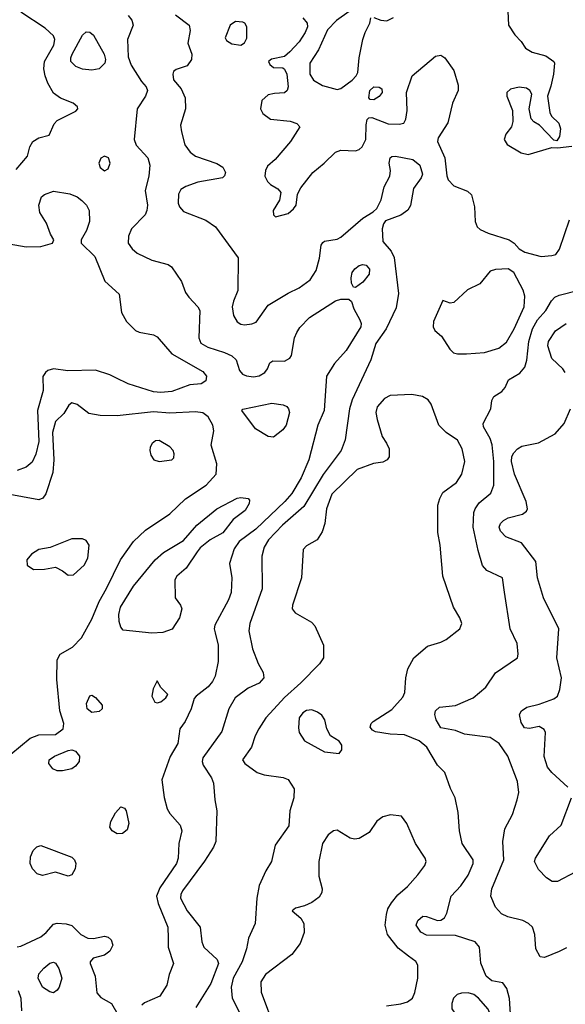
# Model space of a CAD drawing. Extents: x 1173029 to 1307123, y 522559 to 678521.
# Tile 172 of 256: x 1231169 to 1234169, y 576831 to 582245. Entities that reach past the tile are written whole.
import ezdxf

# ---------------------------------------------------------------- set-up
doc = ezdxf.new("R2010")
doc.units = 0

msp = doc.modelspace()

# ---------------------------------------------------------------- linework, layer by layer
at = {"layer": '0CON10XD'}
for points in [[(1231149.8, 581420.2), (1231212, 581495), (1231224, 581545), (1231242, 581575), (1231275, 581595.6), (1231330.8, 581609.2), (1231358.8, 581671.2), (1231375, 581690), (1231477.8, 581742.2), (1231488, 581755), (1231486, 581765), (1231463.8, 581785), (1231394, 581814), (1231355, 581841.4), (1231323.3, 581895), (1231308.9, 581935), (1231301.1, 581975), (1231304.5, 582014.5), (1231356.9, 582105), (1231362.1, 582135), (1231355.3, 582155.3), (1231308.5, 582198.5), (1231175.8, 582285.8)], [(1232980.9, 582289.1), (1232910.7, 582239.3), (1232861.3, 582188.7), (1232811.6, 582078.4), (1232763.5, 582005), (1232764.5, 581945), (1232785, 581911.4), (1232833.1, 581883.1), (1232915, 581860), (1232935, 581866.1), (1232997.5, 581912.5), (1233018.9, 581935), (1233027.3, 581955), (1233034.5, 582035), (1233054.7, 582135.3), (1233067.5, 582175), (1233094, 582225), (1233100, 582255)], [(1233852.4, 582292.4), (1233857.1, 582215), (1233890.5, 582160.5), (1233925.6, 582125.6), (1233948.8, 582088.8), (1233985.6, 582065.6), (1234061.2, 582045), (1234106, 582015), (1234110, 582005), (1234104.5, 581945), (1234089.3, 581879.3), (1234071.4, 581825), (1234083.4, 581733.4), (1234092, 581715), (1234133.3, 581675), (1234142.5, 581645), (1234137, 581603), (1234121.7, 581578.3), (1234105, 581582.5), (1234026.7, 581665), (1233995, 581683.8), (1233980.3, 581700.3), (1233969.4, 581755), (1233984.2, 581835), (1233974, 581855), (1233955, 581867.8), (1233915, 581873.3), (1233867, 581863), (1233846.2, 581845), (1233846.4, 581823.6), (1233878, 581745), (1233880, 581685), (1233873.3, 581655), (1233841.2, 581615), (1233832.5, 581585), (1233848.3, 581558.3), (1233925, 581512.5), (1233965, 581503.8), (1234095, 581542.5), (1234125, 581540), (1234205, 581549.4)], [(1231765, 582267.5), (1231785, 582242), (1231793.1, 582215), (1231761.8, 582135), (1231765, 582040), (1231780.9, 581995), (1231838.1, 581905), (1231864.3, 581875), (1231871.9, 581855), (1231861.1, 581825), (1231815.4, 581754.6), (1231797.7, 581585), (1231809.1, 581555), (1231872.7, 581485), (1231884.5, 581445), (1231879.5, 581385), (1231858.8, 581305), (1231871.8, 581225), (1231868.5, 581195), (1231857.9, 581172.1), (1231783.8, 581095), (1231767.7, 581055), (1231765.4, 581015.4), (1231786.5, 580985), (1231815, 580960.9), (1231895, 580922.5), (1231985, 580898), (1232003.3, 580885), (1232058, 580805), (1232080, 580745), (1232098, 580718), (1232149.2, 580665), (1232158.6, 580645), (1232153.3, 580495), (1232165.4, 580465.4), (1232203.1, 580443.1), (1232294.7, 580414.7), (1232335.9, 580395.9), (1232359.2, 580375), (1232378, 580315), (1232393.8, 580295), (1232415.7, 580285.7), (1232455, 580281.1), (1232485, 580285.6), (1232516.2, 580305), (1232532, 580325), (1232545, 580357.5), (1232560.5, 580369.5), (1232625, 580367.5), (1232655, 580383.8), (1232662.7, 580397.3), (1232680, 580495), (1232692, 580525), (1232708.3, 580551.7), (1232762.6, 580607.4), (1232905, 580698.5), (1232935, 580707.1), (1232977.9, 580707.9), (1232994, 580695), (1233006.5, 580655), (1233038.8, 580595), (1233045.4, 580575), (1233043.8, 580555), (1232964.3, 580425.7), (1232900, 580355), (1232856.5, 580285), (1232842.5, 580095), (1232808.9, 580015), (1232759.2, 579825), (1232716.5, 579725), (1232665, 579638.8), (1232627.3, 579595), (1232467.2, 579442.8), (1232375, 579376.2), (1232348.4, 579335), (1232323.1, 579255), (1232335.4, 579175), (1232331.3, 579095), (1232317.3, 579055), (1232241.8, 578915), (1232238.2, 578895), (1232243, 578873), (1232260.5, 578805), (1232260.5, 578715), (1232243.6, 578635), (1232228.5, 578605), (1232205, 578576.9), (1232138.8, 578525), (1232128.8, 578511.2), (1232112.5, 578455), (1232078, 578385), (1232050, 578345), (1232038.6, 578265), (1231996.2, 578193.8), (1231950.6, 578065), (1231962.6, 577967.4), (1231980.4, 577905), (1231995, 577878.9), (1232050.5, 577815), (1232060.4, 577785), (1232043.1, 577715), (1232039.6, 577635), (1232030.8, 577605), (1231938.9, 577471.1), (1231921.1, 577425), (1231930, 577385), (1231982.9, 577255), (1231984.4, 577194.4)], [(1232025, 582270.5), (1232100.6, 582215), (1232105.6, 582185), (1232092.5, 582115), (1232115.5, 582055), (1232114.4, 582025), (1232089.1, 581990.9), (1232028.8, 581971.2), (1232015, 581960), (1232010, 581945), (1232015, 581913.3), (1232056.2, 581865), (1232078.8, 581815), (1232080, 581755), (1232052.5, 581665), (1232058, 581628), (1232077.2, 581557.2), (1232105.5, 581515.5), (1232135, 581494.2), (1232253, 581453), (1232285, 581433.3), (1232300, 581405), (1232294.2, 581385.8), (1232283.3, 581375), (1232148.8, 581351.2), (1232082.8, 581327.2), (1232055, 581310), (1232041.4, 581285), (1232041.1, 581235), (1232046.7, 581215), (1232070.3, 581190.3), (1232192.3, 581142.3), (1232245.7, 581105), (1232370, 580935), (1232368.9, 580755), (1232343.6, 580696.4), (1232337.5, 580665), (1232345, 580618), (1232365, 580583.3), (1232385, 580570.9), (1232405, 580567.3), (1232445, 580572.2), (1232468.3, 580581.7), (1232535.5, 580675), (1232645, 580741.6), (1232705, 580769.6), (1232765.6, 580815), (1232798.9, 580865), (1232817.1, 580932.9), (1232825.8, 581004.2), (1232835, 581020), (1232845, 581026.9), (1232915, 581038.7), (1232935, 581048.6), (1233055, 581152.5), (1233112.6, 581187.4), (1233133, 581207), (1233156.4, 581253.6), (1233173.6, 581326.4), (1233203.5, 581385), (1233207.5, 581415), (1233200, 581455), (1233206.2, 581485), (1233215, 581492), (1233235, 581494.2), (1233331.2, 581475), (1233368.1, 581445), (1233383.1, 581395), (1233376.7, 581375), (1233333.9, 581316.1), (1233317.8, 581222.2), (1233302.2, 581197.8), (1233265, 581170.6), (1233180.7, 581139.3), (1233168.3, 581121.7), (1233161.1, 581095), (1233164.5, 581025), (1233211.2, 580971.2), (1233227.7, 580937.8), (1233251.5, 580738.5), (1233239.4, 580660.6), (1233183.3, 580545), (1233126, 580465), (1233100, 580375), (1232996.9, 580155), (1232981.8, 580105), (1232957.6, 579935), (1232935.9, 579875), (1232836.8, 579743.2), (1232731.3, 579568.7), (1232614.2, 579465.8), (1232537.1, 579385), (1232512.9, 579345), (1232500.4, 579295), (1232501.8, 579115), (1232434.4, 578925), (1232428.1, 578885), (1232448.5, 578785), (1232479.4, 578705), (1232507.1, 578655), (1232512, 578625), (1232485, 578597.1), (1232425, 578569.4), (1232354.2, 578515.8), (1232319.6, 578455), (1232279.4, 578330.6), (1232175.4, 578185), (1232172.1, 578165), (1232177.1, 578145), (1232222.9, 578075), (1232234.3, 578045.7), (1232241.4, 577955), (1232252.9, 577895), (1232246.5, 577725), (1232234.5, 577695), (1232185, 577616.9), (1232063.8, 577455), (1232054.6, 577435), (1232053.8, 577415), (1232090, 577345), (1232161.1, 577255), (1232170.9, 577175), (1232181.5, 577145), (1232255, 577076.9), (1232261.2, 577055), (1232220, 576945), (1232136.5, 576813.5)], [(1232385, 582103.8), (1232405, 582116.7), (1232417.3, 582142.7), (1232418, 582205), (1232406.2, 582225), (1232395, 582230.8), (1232355, 582234.3), (1232326, 582215), (1232298.8, 582145), (1232305, 582130), (1232335, 582112), (1232385, 582103.8)], [(1232725, 582254.4), (1232750, 582225), (1232750.4, 582205), (1232739.2, 582175), (1232705, 582123.3), (1232655, 582067.5), (1232625, 582041.4), (1232552.7, 582027.3), (1232537.5, 582015), (1232545, 581997.5), (1232565, 581982.5), (1232615, 581980), (1232625, 581973.3), (1232637.8, 581945), (1232644.2, 581875), (1232639.2, 581855), (1232625, 581842), (1232570.5, 581839.5), (1232535, 581831.2), (1232500.3, 581799.7), (1232492.9, 581755), (1232505, 581728), (1232547, 581697), (1232656.2, 581686.2), (1232693.2, 581673.2), (1232708.8, 581655), (1232657.1, 581575), (1232574.1, 581475.9), (1232531.2, 581438.8), (1232520, 581415), (1232517.2, 581385), (1232530.4, 581355), (1232547.8, 581337.8), (1232588.1, 581315), (1232604.4, 581295), (1232597.6, 581252.4), (1232563.1, 581195), (1232565, 581172.5), (1232575, 581161.2), (1232645, 581178.6), (1232674.3, 581205), (1232688.6, 581225), (1232696.9, 581285), (1232715, 581320.8), (1232781.1, 581405), (1232843.1, 581455), (1232905, 581516.7), (1232935, 581527.5), (1233015, 581523.8), (1233035, 581530.5), (1233051.9, 581545), (1233071.2, 581585), (1233073.6, 581666.4), (1233080, 581695)], [(1233115, 582257.5), (1233155, 582242), (1233187.5, 582237.5), (1233223.1, 582256.9)], [(1231565, 581966.3), (1231515, 581972.1), (1231478.1, 581988.1), (1231450.8, 582015), (1231449.6, 582035), (1231458.2, 582055), (1231515, 582160), (1231535, 582178.6), (1231555, 582176.7), (1231575, 582158.9), (1231634, 582055), (1231641.1, 582025), (1231636.8, 582005), (1231605, 581974.6), (1231565, 581966.3)], [(1233080, 581695), (1233087.5, 581705), (1233105, 581707.1), (1233195, 581671.5), (1233255, 581669.4), (1233280, 581675), (1233291.9, 581698.1), (1233298.9, 581745), (1233295.7, 581844.3), (1233325.8, 581935), (1233455, 582044.3), (1233485, 582050), (1233505.3, 582035.3), (1233556.5, 581965), (1233579.2, 581885), (1233580.4, 581855), (1233549.2, 581785), (1233523, 581677), (1233470, 581595), (1233466.5, 581575), (1233505.5, 581485), (1233516.4, 581386.4), (1233524.8, 581364.8), (1233555, 581330.9), (1233631.3, 581301.3), (1233652.4, 581282.4), (1233670, 581215), (1233673.8, 581135), (1233684.5, 581105), (1233700.9, 581090.9), (1233745, 581070), (1233860, 581035), (1233888.1, 581015), (1233914.6, 580984.6), (1233946.2, 580966.2), (1234035, 580941.8), (1234095, 580947.1), (1234116.2, 580953.8), (1234136.7, 580983.3), (1234191.2, 581145)], [(1233115, 581804.3), (1233095.8, 581805.8), (1233088, 581815), (1233093.6, 581855), (1233115, 581875.5), (1233145, 581874.4), (1233159.2, 581865), (1233161.4, 581845), (1233145, 581822.9), (1233115, 581804.3)], [(1231635, 581414), (1231655, 581424), (1231667.1, 581455), (1231657.5, 581485), (1231635, 581494.5), (1231615, 581482.5), (1231604.4, 581455), (1231612, 581432), (1231635, 581414)], [(1230995, 581031.9), (1231205, 580996.2), (1231285, 580997.9), (1231348.8, 581015), (1231355.8, 581035), (1231337.5, 581065), (1231316.4, 581125), (1231280.5, 581185), (1231273.3, 581225), (1231289.1, 581270.9), (1231305.7, 581284.3), (1231355, 581302), (1231445, 581287.5), (1231485, 581270.4), (1231511.3, 581251.3), (1231535.6, 581225), (1231550.6, 581195), (1231552.5, 581135), (1231537.1, 581085), (1231507.1, 581035), (1231506.4, 581015), (1231581.6, 580941.6), (1231637.1, 580807.1), (1231715.5, 580735.5), (1231729.4, 580635), (1231755.5, 580585.5), (1231805.8, 580535.8), (1231825.9, 580525.9), (1231905, 580511.8), (1231925, 580500.9), (1232005, 580407.3), (1232175, 580310.6), (1232195.6, 580285), (1232191.4, 580258.6), (1232167.4, 580242.6), (1232105, 580236.5), (1232005, 580199.6), (1231945, 580194.7), (1231905, 580198.7), (1231765, 580242.1), (1231698, 580275), (1231665, 580292.2), (1231585, 580316.9), (1231433.4, 580313.4), (1231355, 580325.6), (1231323.8, 580315), (1231310, 580305), (1231297, 580283), (1231298.2, 580205), (1231266.9, 580095), (1231274.7, 579925), (1231258.4, 579855), (1231237.8, 579812.2), (1231205, 579784.5), (1231155, 579766)], [(1233015, 580772.9), (1233004.4, 580774.4), (1232992.5, 580795), (1232990.4, 580825), (1232997.5, 580855), (1233011.1, 580875), (1233035, 580892.9), (1233055, 580899.2), (1233074.2, 580894.2), (1233092.3, 580872.3), (1233090.8, 580845), (1233055, 580801.1), (1233015, 580772.9)], [(1233625, 580406.9), (1233725, 580414.6), (1233802.3, 580437.7), (1233845, 580471.9), (1233887.3, 580545), (1233941.8, 580665), (1233945.5, 580725), (1233937, 580757), (1233885, 580853.8), (1233855, 580874.3), (1233785, 580871.9), (1233755, 580861.4), (1233697.8, 580792.2), (1233630.9, 580759.1), (1233555, 580688.8), (1233535, 580686.7), (1233495, 580700), (1233444.3, 580585.7), (1233442.5, 580555), (1233452, 580535), (1233487.5, 580505), (1233533.4, 580433.4), (1233553.6, 580413.6), (1233575, 580407.1), (1233625, 580406.9)], [(1234175, 577141.4), (1234135, 577120.6), (1234055, 577088), (1234031.2, 577091.2), (1234005.8, 577135), (1234000.6, 577215), (1233987.8, 577255), (1233966.7, 577275), (1233935, 577292), (1233852.3, 577312.3), (1233817.7, 577327.7), (1233784.6, 577365), (1233759.6, 577425), (1233763.8, 577465), (1233830.4, 577625), (1233824.6, 577725.4), (1233836.7, 577795), (1233878.8, 577875), (1233904.7, 577955), (1233912.3, 577995), (1233905.6, 578055), (1233852.3, 578195), (1233805, 578264.4), (1233755, 578297.1), (1233615, 578315.8), (1233565, 578336), (1233485, 578350), (1233458.2, 578395), (1233451.5, 578425), (1233455.5, 578445), (1233476, 578465), (1233565, 578474.4), (1233662, 578515), (1233732, 578575), (1233785, 578653.8), (1233905.8, 578735), (1233910, 578755), (1233904.4, 578814.4), (1233865.4, 578895), (1233834, 579096), (1233823.8, 579175), (1233736.6, 579216.6), (1233713.6, 579243.6), (1233689.4, 579325), (1233661.6, 579455), (1233665.4, 579535), (1233673.1, 579555), (1233695, 579587.3), (1233758.3, 579641.7), (1233775.3, 579684.7), (1233775.2, 579814.8), (1233766.1, 579906.1), (1233755, 579942.5), (1233718.9, 580005), (1233716.7, 580025), (1233758.6, 580105), (1233765, 580150), (1233775, 580172.5), (1233819.5, 580200.5), (1233838.3, 580221.7), (1233856.1, 580263.9), (1233918.6, 580301.4), (1233945.3, 580334.7), (1233956.8, 580373.2), (1233967.1, 580475), (1233988.3, 580545), (1234015, 580594.1), (1234060.8, 580645), (1234091.9, 580698.1), (1234111.1, 580718.9), (1234135, 580730), (1234243, 580757)], [(1234168.6, 580305), (1234155.4, 580325.4), (1234095, 580382), (1234071.7, 580451.7), (1234075.6, 580475), (1234115, 580532.9), (1234174, 580575)], [(1233870.7, 576720.7), (1233861.9, 576861.9), (1233847.9, 576917.9), (1233825, 576948), (1233765, 576959.1), (1233733.3, 576985), (1233703.9, 577056.1), (1233696, 577145), (1233673.8, 577175), (1233565, 577208.5), (1233405, 577210.8), (1233375, 577228), (1233348.8, 577265), (1233357.7, 577292.3), (1233385, 577316), (1233405, 577314), (1233465, 577290.6), (1233485, 577292.9), (1233504.5, 577305.5), (1233517.8, 577332.2), (1233540.6, 577425), (1233595, 577482.9), (1233635, 577540), (1233661.5, 577605), (1233662.5, 577625), (1233600.8, 577715), (1233587.1, 577785), (1233580, 577885), (1233562.5, 577965), (1233536.7, 578016.7), (1233505.3, 578105.3), (1233466, 578146), (1233407.3, 578245), (1233365, 578280), (1233285, 578312.9), (1233205, 578316.4), (1233125, 578329.5), (1233108, 578338), (1233095.8, 578355), (1233102, 578375), (1233112, 578385), (1233215, 578452), (1233275, 578518.8), (1233286.7, 578545), (1233291.5, 578625), (1233303.5, 578675), (1233336.7, 578735), (1233410.9, 578799.1), (1233485, 578821.8), (1233513.5, 578836.5), (1233588, 578895), (1233598.8, 578925), (1233588.8, 578955), (1233554.5, 579015), (1233495.6, 579185), (1233481.4, 579355), (1233467.1, 579425), (1233467.1, 579575), (1233477.9, 579612.1), (1233495.7, 579644.3), (1233569.8, 579700.2), (1233599.4, 579745), (1233616.7, 579815), (1233601.5, 579885), (1233575, 579931.9), (1233514.2, 579975), (1233472.5, 580015), (1233430.2, 580130.2), (1233414.5, 580154.5), (1233383.2, 580173.2), (1233325, 580183.8), (1233205, 580178), (1233175, 580161.2), (1233135, 580116.7), (1233127.5, 580085), (1233133.9, 580046.1), (1233162.3, 579952.3), (1233185, 579916.7), (1233200, 579885), (1233199.3, 579840.7), (1233190, 579825), (1233165, 579810.8), (1233114, 579804), (1233025, 579771.1), (1232885, 579635.5), (1232855.7, 579554.3), (1232845.8, 579474.2), (1232831.4, 579428.6), (1232803.8, 579385), (1232745, 579351.2), (1232728.3, 579331.7), (1232718.6, 579175), (1232668, 579025), (1232666.7, 579005), (1232682.7, 578982.7), (1232772.6, 578932.6), (1232791.1, 578911.1), (1232839.2, 578805), (1232839.2, 578735), (1232818, 578702), (1232715, 578597.9), (1232625, 578518), (1232566.8, 578453.2), (1232522.9, 578405), (1232483.8, 578346.2), (1232463.1, 578306.9), (1232443.3, 578245), (1232394, 578175), (1232406, 578155), (1232475, 578104.4), (1232512.8, 578092.8), (1232617.4, 578077.4), (1232645, 578065.8), (1232677.1, 578015), (1232675.8, 577965.8), (1232654.4, 577895), (1232647.8, 577812.2), (1232572.7, 577705), (1232553.7, 577616.3), (1232522.5, 577565), (1232485.4, 577484.6), (1232472.3, 577415), (1232464.2, 577275), (1232426.2, 577195), (1232415.8, 577135), (1232391.8, 577065), (1232342.9, 576975), (1232332, 576925), (1232336.2, 576865), (1232376.5, 576785)], [(1231647, 579117), (1231722.9, 579275), (1231794.4, 579375), (1231861.5, 579438.5), (1231995, 579527.1), (1232080.1, 579609.9), (1232195, 579684.4), (1232248.6, 579745), (1232252.7, 579802.7), (1232222.5, 579905), (1232235.5, 579984.5), (1232230.9, 580015), (1232205, 580061.4), (1232175, 580083.5), (1232135, 580088.8), (1231995, 580080.8), (1231905, 580087.5), (1231705, 580066.7), (1231611.5, 580068.5), (1231549.3, 580079.3), (1231485, 580128), (1231455, 580138), (1231439.2, 580125), (1231410.8, 580079.2), (1231365, 580035.6), (1231349, 579975), (1231357.5, 579825), (1231351.5, 579755), (1231312.2, 579637.8), (1231295.5, 579614.5), (1231275, 579604.2), (1231095, 579638.2)], [(1232565, 579948.8), (1232535, 579952), (1232466, 579995), (1232390, 580095), (1232396.1, 580103.9), (1232555, 580136.4), (1232617.6, 580127.6), (1232637.6, 580117.6), (1232647.5, 580105), (1232651.4, 580085), (1232634.2, 580015), (1232615, 579988.8), (1232565, 579948.8)], [(1234182.9, 578025), (1234094, 578105), (1234070, 578135), (1234053.2, 578193.2), (1234058.8, 578325), (1234052.3, 578342.3), (1234025, 578358.8), (1233972.3, 578347.7), (1233945, 578350.8), (1233925, 578380), (1233917.1, 578425), (1233928, 578445), (1233956.7, 578465), (1234025, 578481.4), (1234105, 578510.6), (1234125, 578525.8), (1234139.1, 578560.9), (1234147.3, 578625), (1234122.5, 578735), (1234132.2, 578895), (1234048.9, 579065), (1234015.6, 579175), (1234007.1, 579265), (1233927.6, 579367.6), (1233841.3, 579401.3), (1233812.4, 579432.4), (1233805.7, 579455), (1233811.4, 579475), (1233828.3, 579491.7), (1233855, 579505.6), (1233933.9, 579526.1), (1233955, 579542.5), (1233960, 579555), (1233954, 579595), (1233888.5, 579745), (1233872.5, 579815), (1233875, 579842.5), (1233885, 579863.8), (1233905, 579885.8), (1233930.2, 579899.8), (1234022, 579918), (1234112.2, 579967.8), (1234162.2, 580025), (1234196.5, 580105)], [(1231935, 579815.8), (1232005, 579824.3), (1232016.2, 579835), (1232017.7, 579857.7), (1232013.3, 579875), (1231995, 579896.7), (1231935, 579930), (1231915, 579929.2), (1231898, 579915), (1231886, 579895), (1231884, 579875), (1231890.5, 579850.5), (1231906.7, 579825), (1231935, 579815.8)], [(1231895, 578872), (1231737.7, 578887.7), (1231724.2, 578905), (1231715.5, 578935.5), (1231714.6, 578974.6), (1231723.2, 579015), (1231795, 579129.4), (1231914.4, 579275), (1231959.4, 579315), (1232069.6, 579380.4), (1232143.1, 579465), (1232251.9, 579555), (1232365, 579614.2), (1232385, 579618), (1232425, 579612.5), (1232433, 579603), (1232431.2, 579585), (1232409.2, 579545), (1232342.9, 579497.1), (1232285, 579423.6), (1232216.2, 579383.8), (1232160.3, 579339.7), (1232145, 579318.8), (1232085, 579229.2), (1232032, 579185), (1232022, 579165), (1232024, 579065), (1232053.8, 579025), (1232060, 579005), (1232048, 578955), (1232007.4, 578892.6), (1231955, 578874.6), (1231895, 578872)], [(1231435, 579190), (1231465, 579192), (1231524, 579245), (1231543.9, 579283.9), (1231550.8, 579355), (1231535, 579381.2), (1231515, 579390.8), (1231455, 579389.4), (1231337.3, 579342.7), (1231275, 579330.8), (1231233.6, 579306.4), (1231208, 579275), (1231210, 579245), (1231245, 579222), (1231305, 579222.5), (1231365, 579234), (1231404.4, 579214.4), (1231435, 579190)], [(1231067.3, 578162.7), (1231226.2, 578293.8), (1231275, 578311.6), (1231365, 578313.9), (1231408.2, 578345), (1231411.3, 578375), (1231390.3, 578445), (1231373.9, 578616.1), (1231374.5, 578725.5), (1231391.2, 578755), (1231460, 578795), (1231508.5, 578845), (1231565, 578949.2), (1231605.2, 579044.8), (1231647, 579117)], [(1231925, 578488.8), (1231945, 578493.8), (1231973.3, 578515), (1231982.5, 578535), (1231945, 578573.3), (1231925, 578610), (1231902.9, 578565), (1231895.8, 578525), (1231912.7, 578492.7), (1231925, 578488.8)], [(1231565, 578435.8), (1231540.8, 578455), (1231536, 578485), (1231555, 578527.5), (1231565, 578530), (1231585, 578516.7), (1231623.3, 578475), (1231623.3, 578455), (1231605, 578441.2), (1231565, 578435.8)], [(1232925, 578208.8), (1232940.5, 578229.5), (1232940.8, 578255), (1232925, 578277.1), (1232877, 578307), (1232858, 578345), (1232845.8, 578395), (1232829.7, 578419.7), (1232806.8, 578436.8), (1232775, 578449.2), (1232745, 578445.6), (1232725, 578432.5), (1232705.7, 578405), (1232701.3, 578351.3), (1232705.8, 578325), (1232735, 578278.8), (1232845, 578218.8), (1232925, 578208.8)], [(1231375, 578114.4), (1231350.8, 578125), (1231329.2, 578155), (1231330.8, 578175), (1231360, 578195), (1231435, 578226.9), (1231455, 578229.2), (1231475, 578222), (1231497.5, 578195), (1231495.7, 578165), (1231475, 578139.2), (1231455, 578125.7), (1231405, 578114.4), (1231375, 578114.4)], [(1234222.7, 577557.3), (1234125, 577505.4), (1234096.2, 577506.2), (1234065.4, 577525.4), (1234021.8, 577571.8), (1233999.6, 577615), (1234005.4, 577635), (1234082.5, 577757.5), (1234145.3, 577814.7), (1234203.3, 577965)], [(1231705, 577768), (1231676.7, 577785), (1231664, 577805), (1231669.2, 577835), (1231695, 577883.8), (1231725, 577917.1), (1231745, 577910), (1231754.2, 577895), (1231769.2, 577825), (1231759.7, 577790.3), (1231735, 577770), (1231705, 577768)], [(1233185, 576822.2), (1233265, 576832.9), (1233300.8, 576845), (1233327.8, 576865), (1233341.8, 576895), (1233358.5, 576975), (1233358.5, 577045), (1233346.8, 577066.8), (1233306.7, 577095), (1233248.8, 577138.8), (1233190.8, 577215), (1233178.8, 577265), (1233184.7, 577325.3), (1233193.6, 577356.3), (1233212.3, 577387.7), (1233248.1, 577431.9), (1233301.1, 577478.9), (1233357.7, 577542.3), (1233396, 577594), (1233403.3, 577615), (1233397.5, 577635), (1233344.4, 577715), (1233298, 577825), (1233267.5, 577865), (1233207.3, 577872.7), (1233165, 577862), (1233131.9, 577838.1), (1233090, 577775), (1233035, 577741.4), (1233008.8, 577738.8), (1232985, 577744.2), (1232915, 577787.5), (1232895, 577783.8), (1232865, 577763.3), (1232834.2, 577715), (1232814.4, 577615), (1232814.4, 577534.4), (1232832.5, 577465), (1232829.2, 577445), (1232815, 577420), (1232775, 577390.6), (1232735, 577371.4), (1232685, 577358.8), (1232667.5, 577345), (1232714.4, 577304.4), (1232730.8, 577275), (1232732.9, 577225), (1232710, 577165), (1232665.8, 577105), (1232519.5, 576995), (1232494.5, 576955), (1232497.4, 576897.4), (1232572.2, 576695)], [(1231435, 577535.8), (1231365, 577556.9), (1231295, 577539.5), (1231265, 577547.3), (1231238.9, 577575), (1231226.8, 577605), (1231228.3, 577641.7), (1231243.3, 577676.7), (1231262.9, 577697.1), (1231285.6, 577704.4), (1231455, 577639.2), (1231471.2, 577625), (1231478, 577605), (1231474.2, 577575), (1231455, 577542.5), (1231435, 577535.8)], [(1231155, 577146.9), (1231175, 577151.1), (1231285, 577201.6), (1231314.6, 577225), (1231355, 577271.1), (1231375, 577277.3), (1231425, 577273.8), (1231455, 577264.5), (1231505.7, 577215), (1231543.7, 577193.7), (1231575, 577193.3), (1231635, 577205.5), (1231655, 577200), (1231671.4, 577185), (1231680.6, 577155), (1231665, 577121.9), (1231635, 577101.5), (1231573.3, 577085), (1231556, 577065), (1231556, 577055), (1231584.1, 576985.9), (1231593.6, 576893.6), (1231615, 576867.5), (1231674.4, 576834.4), (1231708.2, 576775)], [(1231984.4, 577194.4), (1231985.6, 577145), (1232014, 577055), (1231990.8, 576995), (1231977.5, 576935), (1231939.2, 576875), (1231855, 576839.4), (1231840, 576825)], [(1231355, 576894.4), (1231335, 576898.9), (1231295, 576924.2), (1231270, 576975), (1231275, 576997.5), (1231301.5, 577028.5), (1231335, 577056.9), (1231355, 577062.2), (1231365, 577056.9), (1231385, 577027.8), (1231401.2, 576975), (1231386, 576924), (1231375, 576907.8), (1231355, 576894.4)], [(1231180, 576795), (1231177.8, 576862.2), (1231162, 576905)], [(1233655, 576756.2), (1233712.9, 576757.1), (1233735, 576763.6), (1233752.2, 576785), (1233745, 576804), (1233690.6, 576865), (1233665, 576884.4), (1233635, 576893.5), (1233597.9, 576892.1), (1233573.8, 576885), (1233554.2, 576865), (1233544.2, 576835), (1233544.2, 576805), (1233565.5, 576775.5), (1233655, 576756.2)]]:
    msp.add_lwpolyline(points, dxfattribs=at)

doc.saveas('drawing.dxf')
